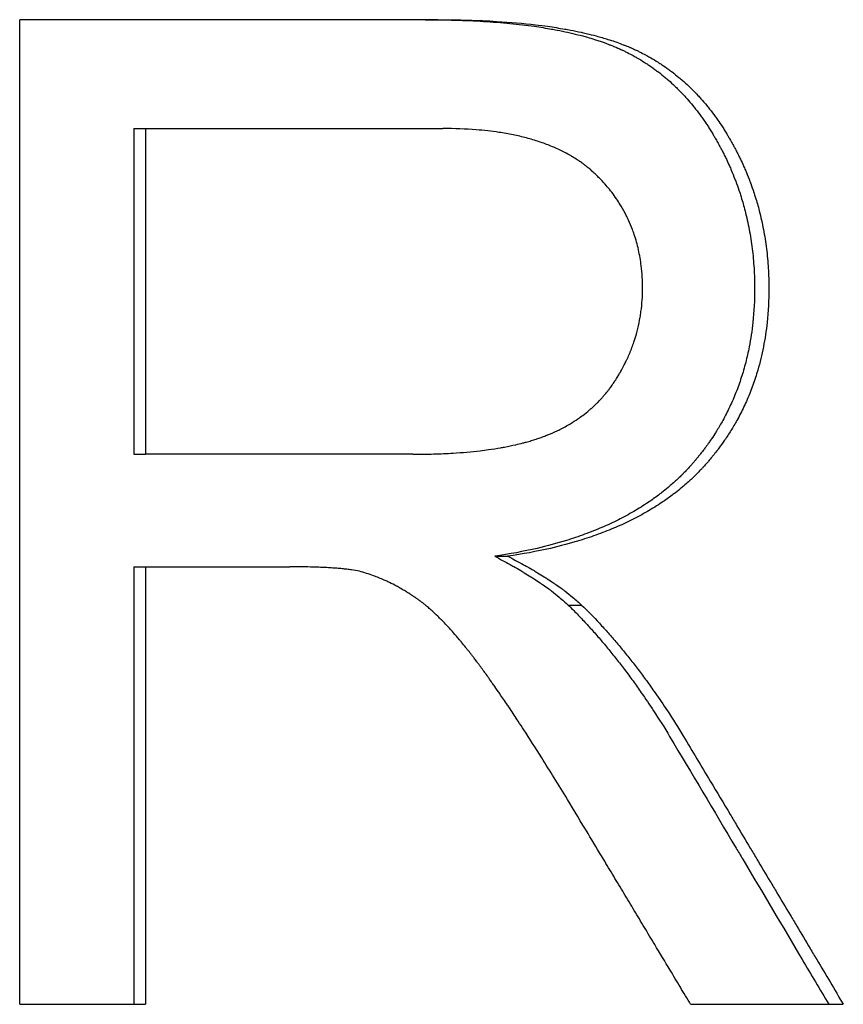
# Model space of a CAD drawing. Extents: x -2.42 to 2.42, y -0.04 to 9.86.
# Tile 12 of 13: x 0.58 to 0.78, y 7.5 to 7.74. Entities that reach past the tile are written whole.
import ezdxf

# ---------------------------------------------------------------- set-up
doc = ezdxf.new("R2010")
doc.units = 0
doc.header["$MEASUREMENT"] = 0
doc.layers.get('0').update_dxf_attribs({"linetype": 'CONTINUOUS'})

msp = doc.modelspace()

# ---------------------------------------------------------------- linework, layer by layer
for p, q in [((0.68047, 7.74491), (0.57851, 7.74491)), ((0.57851, 7.50491), (0.57851, 7.74491)), ((0.60636, 7.71838), (0.60636, 7.63899)), ((0.60636, 7.71838), (0.60915, 7.71838)), ((0.60915, 7.71838), (0.60915, 7.63899)), ((0.60915, 7.71838), (0.68168, 7.71838)), ((0.60636, 7.63899), (0.60915, 7.63899)), ((0.67438, 7.63899), (0.60915, 7.63899)), ((0.6943, 7.61412), (0.69748, 7.61412)), ((0.60636, 7.61155), (0.60915, 7.61155)), ((0.60915, 7.61155), (0.60915, 7.50491)), ((0.60915, 7.61155), (0.64438, 7.61155)), ((0.71222, 7.60223), (0.71549, 7.60223)), ((0.57851, 7.50491), (0.60915, 7.50491)), ((0.74206, 7.50491), (0.77928, 7.50491))]:
    msp.add_line(p, q)
for points, knots in [([(0.67736, 7.74491), (0.67988, 7.74491), (0.68233, 7.74487), (0.6847, 7.74481), (0.68707, 7.74474), (0.68937, 7.74464), (0.69158, 7.7445), (0.69269, 7.74444), (0.69378, 7.74436), (0.69485, 7.74427), (0.697, 7.74411), (0.69906, 7.7439), (0.70105, 7.74367), (0.70205, 7.74355), (0.70302, 7.74342), (0.70398, 7.74329), (0.70541, 7.74308), (0.70681, 7.74286), (0.70816, 7.74262), (0.70861, 7.74254), (0.70905, 7.74246), (0.70949, 7.74237), (0.71037, 7.7422), (0.71124, 7.74203), (0.71208, 7.74184), (0.7125, 7.74175), (0.71292, 7.74165), (0.71333, 7.74155), (0.71415, 7.74136), (0.71496, 7.74116), (0.71575, 7.74094), (0.71614, 7.74084), (0.71653, 7.74073), (0.71691, 7.74062), (0.71749, 7.74046), (0.71805, 7.74029), (0.71861, 7.74011), (0.71879, 7.74005), (0.71898, 7.74), (0.71916, 7.73994), (0.71952, 7.73982), (0.71988, 7.7397), (0.72024, 7.73958), (0.72042, 7.73951), (0.72059, 7.73945), (0.72077, 7.73939), (0.72103, 7.7393), (0.72129, 7.7392), (0.72155, 7.73911), (0.72181, 7.73901), (0.72206, 7.73891), (0.72232, 7.73881), (0.7224, 7.73878), (0.72248, 7.73875), (0.72257, 7.73872), (0.72274, 7.73865), (0.7229, 7.73858), (0.72307, 7.73852), (0.72315, 7.73848), (0.72323, 7.73845), (0.72331, 7.73841), (0.72348, 7.73835), (0.72364, 7.73828), (0.7238, 7.73821), (0.72388, 7.73817), (0.72397, 7.73814), (0.72405, 7.7381), (0.72421, 7.73803), (0.72437, 7.73796), (0.72453, 7.73789), (0.72461, 7.73786), (0.72469, 7.73782), (0.72477, 7.73778), (0.72493, 7.73771), (0.72509, 7.73764), (0.72525, 7.73756), (0.72533, 7.73753), (0.72541, 7.73749), (0.72549, 7.73745), (0.72573, 7.73734), (0.72597, 7.73723), (0.7262, 7.73711), (0.72636, 7.73703), (0.72652, 7.73695), (0.72667, 7.73688), (0.72714, 7.73664), (0.72761, 7.7364), (0.72807, 7.73614), (0.72837, 7.73598), (0.72868, 7.73581), (0.72898, 7.73563), (0.72959, 7.73528), (0.73018, 7.73492), (0.73077, 7.73455), (0.73106, 7.73436), (0.73136, 7.73417), (0.73165, 7.73398), (0.73223, 7.73359), (0.7328, 7.73319), (0.73336, 7.73278), (0.73364, 7.73258), (0.73392, 7.73237), (0.7342, 7.73216), (0.73475, 7.73173), (0.7353, 7.73129), (0.73584, 7.73084), (0.73611, 7.73062), (0.73637, 7.73039), (0.73664, 7.73016), (0.73717, 7.72969), (0.73769, 7.72922), (0.7382, 7.72873), (0.73846, 7.72848), (0.73871, 7.72823), (0.73896, 7.72798), (0.73947, 7.72748), (0.73996, 7.72697), (0.74045, 7.72644), (0.7407, 7.72617), (0.74094, 7.72591), (0.74118, 7.72564), (0.74166, 7.7251), (0.74213, 7.72454), (0.74259, 7.72398), (0.74282, 7.72369), (0.74305, 7.72341), (0.74328, 7.72312), (0.74373, 7.72254), (0.74418, 7.72195), (0.74462, 7.72134), (0.74484, 7.72104), (0.74506, 7.72073), (0.74527, 7.72042), (0.74559, 7.71996), (0.74591, 7.71949), (0.74622, 7.71901), (0.74633, 7.71885), (0.74643, 7.71869), (0.74653, 7.71853), (0.74674, 7.71821), (0.74695, 7.71788), (0.74715, 7.71756), (0.74725, 7.71739), (0.74735, 7.71723), (0.74745, 7.71706), (0.7476, 7.71681), (0.74775, 7.71656), (0.7479, 7.71631), (0.74795, 7.71623), (0.748, 7.71614), (0.74805, 7.71606), (0.74814, 7.71589), (0.74824, 7.71572), (0.74834, 7.71555), (0.74839, 7.71546), (0.74844, 7.71538), (0.74848, 7.71529), (0.74858, 7.71512), (0.74868, 7.71495), (0.74877, 7.71478), (0.74882, 7.71469), (0.74886, 7.71461), (0.74891, 7.71452), (0.74901, 7.71435), (0.7491, 7.71418), (0.74919, 7.71401), (0.74924, 7.71392), (0.74928, 7.71383), (0.74933, 7.71375), (0.74947, 7.71349), (0.7496, 7.71323), (0.74974, 7.71297), (0.74983, 7.7128), (0.74992, 7.71262), (0.75, 7.71245), (0.75018, 7.7121), (0.75035, 7.71175), (0.75052, 7.7114), (0.75061, 7.71123), (0.75069, 7.71105), (0.75077, 7.71088), (0.75103, 7.71035), (0.75127, 7.70982), (0.75151, 7.70929), (0.75166, 7.70894), (0.75182, 7.70858), (0.75197, 7.70822), (0.75227, 7.70751), (0.75256, 7.70679), (0.75284, 7.70607), (0.75298, 7.70571), (0.75312, 7.70535), (0.75325, 7.70499), (0.75352, 7.70426), (0.75377, 7.70353), (0.75402, 7.70279), (0.75414, 7.70243), (0.75425, 7.70206), (0.75437, 7.70169), (0.75472, 7.70058), (0.75503, 7.69946), (0.75532, 7.69833), (0.75552, 7.69758), (0.7557, 7.69682), (0.75587, 7.69606), (0.75621, 7.69454), (0.7565, 7.693), (0.75674, 7.69144), (0.75686, 7.69066), (0.75697, 7.68988), (0.75707, 7.68909), (0.75726, 7.68751), (0.75741, 7.68592), (0.75751, 7.68431), (0.7576, 7.6827), (0.75765, 7.68107), (0.75765, 7.67942)], [0, 0, 0, 0, 0.125, 0.125, 0.125, 0.25, 0.25, 0.25, 0.3125, 0.3125, 0.3125, 0.4375, 0.4375, 0.4375, 0.5, 0.5, 0.5, 0.59375, 0.59375, 0.59375, 0.625, 0.625, 0.625, 0.6875, 0.6875, 0.6875, 0.71875, 0.71875, 0.71875, 0.78125, 0.78125, 0.78125, 0.8125, 0.8125, 0.8125, 0.859375, 0.859375, 0.859375, 0.875, 0.875, 0.875, 0.90625, 0.90625, 0.90625, 0.921875, 0.921875, 0.921875, 0.945312, 0.945312, 0.945312, 0.96875, 0.96875, 0.96875, 0.976562, 0.976562, 0.976562, 0.992188, 0.992188, 0.992188, 1, 1, 1, 1.015625, 1.015625, 1.015625, 1.023438, 1.023438, 1.023438, 1.039062, 1.039062, 1.039062, 1.046875, 1.046875, 1.046875, 1.0625, 1.0625, 1.0625, 1.070312, 1.070312, 1.070312, 1.09375, 1.09375, 1.09375, 1.109375, 1.109375, 1.109375, 1.15625, 1.15625, 1.15625, 1.1875, 1.1875, 1.1875, 1.25, 1.25, 1.25, 1.28125, 1.28125, 1.28125, 1.34375, 1.34375, 1.34375, 1.375, 1.375, 1.375, 1.4375, 1.4375, 1.4375, 1.46875, 1.46875, 1.46875, 1.53125, 1.53125, 1.53125, 1.5625, 1.5625, 1.5625, 1.625, 1.625, 1.625, 1.65625, 1.65625, 1.65625, 1.71875, 1.71875, 1.71875, 1.75, 1.75, 1.75, 1.8125, 1.8125, 1.8125, 1.84375, 1.84375, 1.84375, 1.890625, 1.890625, 1.890625, 1.90625, 1.90625, 1.90625, 1.9375, 1.9375, 1.9375, 1.953125, 1.953125, 1.953125, 1.976562, 1.976562, 1.976562, 1.984375, 1.984375, 1.984375, 2, 2, 2, 2.007812, 2.007812, 2.007812, 2.023438, 2.023438, 2.023438, 2.03125, 2.03125, 2.03125, 2.046875, 2.046875, 2.046875, 2.054688, 2.054688, 2.054688, 2.078125, 2.078125, 2.078125, 2.09375, 2.09375, 2.09375, 2.125, 2.125, 2.125, 2.140625, 2.140625, 2.140625, 2.1875, 2.1875, 2.1875, 2.21875, 2.21875, 2.21875, 2.28125, 2.28125, 2.28125, 2.3125, 2.3125, 2.3125, 2.375, 2.375, 2.375, 2.40625, 2.40625, 2.40625, 2.5, 2.5, 2.5, 2.5625, 2.5625, 2.5625, 2.6875, 2.6875, 2.6875, 2.75, 2.75, 2.75, 2.875, 2.875, 2.875, 3, 3, 3, 3]), ([(0.68047, 7.74491), (0.683, 7.74491), (0.68546, 7.74487), (0.68784, 7.74481), (0.69022, 7.74474), (0.69253, 7.74464), (0.69476, 7.7445), (0.6981, 7.7443), (0.70127, 7.74402), (0.70427, 7.74367), (0.70527, 7.74355), (0.70625, 7.74342), (0.70721, 7.74329), (0.70865, 7.74308), (0.71005, 7.74286), (0.7114, 7.74262), (0.71186, 7.74254), (0.7123, 7.74246), (0.71275, 7.74237), (0.71363, 7.7422), (0.7145, 7.74203), (0.71534, 7.74184), (0.71577, 7.74175), (0.71619, 7.74165), (0.7166, 7.74155), (0.71743, 7.74136), (0.71824, 7.74116), (0.71903, 7.74094), (0.72002, 7.74068), (0.72097, 7.7404), (0.7219, 7.74011), (0.72246, 7.73994), (0.72301, 7.73976), (0.72354, 7.73958), (0.72372, 7.73951), (0.7239, 7.73945), (0.72408, 7.73939), (0.7246, 7.7392), (0.72512, 7.73901), (0.72563, 7.73881), (0.72571, 7.73878), (0.7258, 7.73875), (0.72588, 7.73872), (0.7263, 7.73855), (0.72671, 7.73838), (0.72712, 7.73821), (0.7272, 7.73817), (0.72729, 7.73814), (0.72737, 7.7381), (0.72761, 7.738), (0.72786, 7.73789), (0.7281, 7.73778), (0.72826, 7.73771), (0.72842, 7.73764), (0.72858, 7.73756), (0.72866, 7.73753), (0.72874, 7.73749), (0.72882, 7.73745), (0.72906, 7.73734), (0.7293, 7.73723), (0.72953, 7.73711), (0.72969, 7.73703), (0.72985, 7.73695), (0.73001, 7.73688), (0.73048, 7.73664), (0.73095, 7.7364), (0.73141, 7.73614), (0.73172, 7.73598), (0.73202, 7.73581), (0.73233, 7.73563), (0.73293, 7.73528), (0.73353, 7.73492), (0.73412, 7.73455), (0.73442, 7.73436), (0.73471, 7.73417), (0.735, 7.73398), (0.73558, 7.73359), (0.73616, 7.73319), (0.73672, 7.73278), (0.73701, 7.73258), (0.73729, 7.73237), (0.73757, 7.73216), (0.73812, 7.73173), (0.73867, 7.73129), (0.73921, 7.73084), (0.73948, 7.73062), (0.73975, 7.73039), (0.74002, 7.73016), (0.74055, 7.72969), (0.74107, 7.72922), (0.74159, 7.72873), (0.74184, 7.72848), (0.7421, 7.72823), (0.74235, 7.72798), (0.74286, 7.72748), (0.74336, 7.72697), (0.74385, 7.72644), (0.74409, 7.72617), (0.74434, 7.72591), (0.74458, 7.72564), (0.74506, 7.7251), (0.74553, 7.72454), (0.746, 7.72398), (0.74623, 7.72369), (0.74646, 7.72341), (0.74669, 7.72312), (0.74715, 7.72254), (0.74759, 7.72195), (0.74803, 7.72134), (0.74825, 7.72104), (0.74847, 7.72073), (0.74869, 7.72042), (0.74901, 7.71996), (0.74933, 7.71949), (0.74965, 7.71901), (0.74975, 7.71885), (0.74986, 7.71869), (0.74996, 7.71853), (0.75017, 7.71821), (0.75037, 7.71788), (0.75058, 7.71756), (0.75068, 7.71739), (0.75078, 7.71723), (0.75088, 7.71706), (0.75103, 7.71681), (0.75118, 7.71656), (0.75133, 7.71631), (0.75138, 7.71623), (0.75143, 7.71614), (0.75148, 7.71606), (0.75158, 7.71589), (0.75167, 7.71572), (0.75177, 7.71555), (0.75182, 7.71546), (0.75187, 7.71538), (0.75192, 7.71529), (0.75201, 7.71512), (0.75211, 7.71495), (0.7522, 7.71478), (0.75225, 7.71469), (0.7523, 7.71461), (0.75235, 7.71452), (0.75244, 7.71435), (0.75254, 7.71418), (0.75263, 7.71401), (0.75267, 7.71392), (0.75272, 7.71383), (0.75277, 7.71375), (0.75291, 7.71349), (0.75304, 7.71323), (0.75318, 7.71297), (0.75327, 7.7128), (0.75336, 7.71262), (0.75344, 7.71245), (0.75362, 7.7121), (0.75379, 7.71175), (0.75397, 7.7114), (0.75405, 7.71123), (0.75414, 7.71105), (0.75422, 7.71088), (0.75447, 7.71035), (0.75471, 7.70982), (0.75495, 7.70929), (0.75511, 7.70894), (0.75527, 7.70858), (0.75542, 7.70822), (0.75572, 7.70751), (0.75602, 7.70679), (0.7563, 7.70607), (0.75644, 7.70571), (0.75657, 7.70535), (0.75671, 7.70499), (0.75697, 7.70426), (0.75723, 7.70353), (0.75747, 7.70279), (0.7576, 7.70243), (0.75771, 7.70206), (0.75783, 7.70169), (0.75818, 7.70058), (0.7585, 7.69946), (0.75879, 7.69833), (0.75898, 7.69758), (0.75917, 7.69682), (0.75934, 7.69606), (0.75968, 7.69454), (0.75997, 7.693), (0.76021, 7.69144), (0.76034, 7.69066), (0.76045, 7.68988), (0.76054, 7.68909), (0.76074, 7.68751), (0.76088, 7.68592), (0.76098, 7.68431), (0.76108, 7.6827), (0.76113, 7.68107), (0.76113, 7.67942)], [0, 0, 0, 0, 0.125, 0.125, 0.125, 0.25, 0.25, 0.25, 0.4375, 0.4375, 0.4375, 0.5, 0.5, 0.5, 0.59375, 0.59375, 0.59375, 0.625, 0.625, 0.625, 0.6875, 0.6875, 0.6875, 0.71875, 0.71875, 0.71875, 0.78125, 0.78125, 0.78125, 0.859375, 0.859375, 0.859375, 0.90625, 0.90625, 0.90625, 0.921875, 0.921875, 0.921875, 0.96875, 0.96875, 0.96875, 0.976562, 0.976562, 0.976562, 1.015625, 1.015625, 1.015625, 1.023438, 1.023438, 1.023438, 1.046875, 1.046875, 1.046875, 1.0625, 1.0625, 1.0625, 1.070312, 1.070312, 1.070312, 1.09375, 1.09375, 1.09375, 1.109375, 1.109375, 1.109375, 1.15625, 1.15625, 1.15625, 1.1875, 1.1875, 1.1875, 1.25, 1.25, 1.25, 1.28125, 1.28125, 1.28125, 1.34375, 1.34375, 1.34375, 1.375, 1.375, 1.375, 1.4375, 1.4375, 1.4375, 1.46875, 1.46875, 1.46875, 1.53125, 1.53125, 1.53125, 1.5625, 1.5625, 1.5625, 1.625, 1.625, 1.625, 1.65625, 1.65625, 1.65625, 1.71875, 1.71875, 1.71875, 1.75, 1.75, 1.75, 1.8125, 1.8125, 1.8125, 1.84375, 1.84375, 1.84375, 1.890625, 1.890625, 1.890625, 1.90625, 1.90625, 1.90625, 1.9375, 1.9375, 1.9375, 1.953125, 1.953125, 1.953125, 1.976562, 1.976562, 1.976562, 1.984375, 1.984375, 1.984375, 2, 2, 2, 2.007812, 2.007812, 2.007812, 2.023438, 2.023438, 2.023438, 2.03125, 2.03125, 2.03125, 2.046875, 2.046875, 2.046875, 2.054688, 2.054688, 2.054688, 2.078125, 2.078125, 2.078125, 2.09375, 2.09375, 2.09375, 2.125, 2.125, 2.125, 2.140625, 2.140625, 2.140625, 2.1875, 2.1875, 2.1875, 2.21875, 2.21875, 2.21875, 2.28125, 2.28125, 2.28125, 2.3125, 2.3125, 2.3125, 2.375, 2.375, 2.375, 2.40625, 2.40625, 2.40625, 2.5, 2.5, 2.5, 2.5625, 2.5625, 2.5625, 2.6875, 2.6875, 2.6875, 2.75, 2.75, 2.75, 2.875, 2.875, 2.875, 3, 3, 3, 3]), ([(0.73034, 7.67942), (0.73034, 7.68131), (0.73023, 7.68315), (0.73002, 7.68492), (0.72986, 7.68626), (0.72963, 7.68756), (0.72935, 7.68883), (0.72907, 7.6901), (0.72872, 7.69134), (0.72832, 7.69255), (0.72818, 7.69295), (0.72804, 7.69335), (0.72789, 7.69375), (0.7276, 7.69454), (0.72727, 7.69532), (0.72692, 7.69608), (0.72675, 7.69646), (0.72657, 7.69684), (0.72638, 7.69721), (0.726, 7.69796), (0.7256, 7.6987), (0.72516, 7.69942), (0.72495, 7.69978), (0.72473, 7.70014), (0.7245, 7.70049), (0.72415, 7.70102), (0.72379, 7.70155), (0.72342, 7.70206), (0.72305, 7.70258), (0.72266, 7.70308), (0.72225, 7.70358), (0.72191, 7.704), (0.72157, 7.70441), (0.72121, 7.70481), (0.72114, 7.7049), (0.72106, 7.70498), (0.72099, 7.70506), (0.72066, 7.70542), (0.72033, 7.70578), (0.71999, 7.70613), (0.71987, 7.70625), (0.71976, 7.70637), (0.71964, 7.70648), (0.71941, 7.70672), (0.71917, 7.70695), (0.71893, 7.70718), (0.71881, 7.70729), (0.71869, 7.70741), (0.71857, 7.70752), (0.71844, 7.70764), (0.71832, 7.70775), (0.7182, 7.70786), (0.71807, 7.70797), (0.71795, 7.70808), (0.71782, 7.70819), (0.71769, 7.7083), (0.71756, 7.70841), (0.71744, 7.70852), (0.71739, 7.70856), (0.71735, 7.70859), (0.71731, 7.70863), (0.71718, 7.70874), (0.71705, 7.70884), (0.71691, 7.70895), (0.71683, 7.70902), (0.71674, 7.70909), (0.71665, 7.70916), (0.71647, 7.7093), (0.71629, 7.70944), (0.71611, 7.70958), (0.71602, 7.70964), (0.71593, 7.70971), (0.71584, 7.70978), (0.71556, 7.70998), (0.71528, 7.71018), (0.715, 7.71038), (0.71481, 7.71051), (0.71462, 7.71064), (0.71442, 7.71076), (0.71403, 7.71102), (0.71364, 7.71126), (0.71324, 7.71151), (0.71304, 7.71163), (0.71283, 7.71175), (0.71263, 7.71186), (0.71201, 7.71222), (0.71138, 7.71255), (0.71072, 7.71288), (0.71029, 7.71309), (0.70985, 7.7133), (0.7094, 7.71351), (0.7085, 7.71391), (0.70756, 7.71429), (0.7066, 7.71465), (0.70612, 7.71483), (0.70563, 7.715), (0.70513, 7.71516), (0.70414, 7.71549), (0.70311, 7.7158), (0.70205, 7.71608), (0.70152, 7.71622), (0.70098, 7.71635), (0.70044, 7.71648), (0.69935, 7.71673), (0.69822, 7.71696), (0.69707, 7.71716), (0.69649, 7.71727), (0.69591, 7.71736), (0.69531, 7.71745), (0.69353, 7.71772), (0.69168, 7.71793), (0.68976, 7.71808), (0.6872, 7.71828), (0.6845, 7.71838), (0.68168, 7.71838)], [0, 0, 0, 0, 0.166667, 0.166667, 0.166667, 0.291667, 0.291667, 0.291667, 0.416667, 0.416667, 0.416667, 0.458333, 0.458333, 0.458333, 0.541667, 0.541667, 0.541667, 0.583333, 0.583333, 0.583333, 0.666667, 0.666667, 0.666667, 0.708333, 0.708333, 0.708333, 0.770833, 0.770833, 0.770833, 0.833333, 0.833333, 0.833333, 0.885417, 0.885417, 0.885417, 0.895833, 0.895833, 0.895833, 0.942708, 0.942708, 0.942708, 0.958333, 0.958333, 0.958333, 0.989583, 0.989583, 0.989583, 1.005208, 1.005208, 1.005208, 1.020833, 1.020833, 1.020833, 1.036458, 1.036458, 1.036458, 1.052083, 1.052083, 1.052083, 1.057292, 1.057292, 1.057292, 1.072917, 1.072917, 1.072917, 1.083333, 1.083333, 1.083333, 1.104167, 1.104167, 1.104167, 1.114583, 1.114583, 1.114583, 1.145833, 1.145833, 1.145833, 1.166667, 1.166667, 1.166667, 1.208333, 1.208333, 1.208333, 1.229167, 1.229167, 1.229167, 1.291667, 1.291667, 1.291667, 1.333333, 1.333333, 1.333333, 1.416667, 1.416667, 1.416667, 1.458333, 1.458333, 1.458333, 1.541667, 1.541667, 1.541667, 1.583333, 1.583333, 1.583333, 1.666667, 1.666667, 1.666667, 1.708333, 1.708333, 1.708333, 1.833333, 1.833333, 1.833333, 2, 2, 2, 2]), ([(0.67438, 7.63899), (0.6761, 7.63899), (0.67778, 7.63902), (0.67941, 7.63906), (0.68104, 7.63911), (0.68263, 7.63918), (0.68416, 7.63927), (0.68646, 7.63941), (0.68866, 7.63961), (0.69075, 7.63985), (0.69144, 7.63993), (0.69213, 7.64002), (0.6928, 7.64011), (0.69381, 7.64025), (0.69479, 7.64041), (0.69575, 7.64057), (0.69606, 7.64063), (0.69638, 7.64069), (0.69669, 7.64074), (0.69763, 7.64092), (0.69854, 7.64111), (0.69942, 7.64131), (0.70001, 7.64144), (0.70059, 7.64158), (0.70116, 7.64173), (0.70144, 7.6418), (0.70172, 7.64188), (0.702, 7.64195), (0.70241, 7.64207), (0.70282, 7.64218), (0.70322, 7.6423), (0.70363, 7.64242), (0.70402, 7.64255), (0.70441, 7.64267), (0.70454, 7.64272), (0.70467, 7.64276), (0.7048, 7.6428), (0.70518, 7.64293), (0.70556, 7.64306), (0.70593, 7.6432), (0.70612, 7.64327), (0.7063, 7.64334), (0.70648, 7.64341), (0.70667, 7.64348), (0.70685, 7.64355), (0.70703, 7.64362), (0.70709, 7.64364), (0.70715, 7.64366), (0.70721, 7.64369), (0.70751, 7.64381), (0.7078, 7.64393), (0.70809, 7.64406), (0.70833, 7.64416), (0.70856, 7.64426), (0.70879, 7.64436), (0.70891, 7.64442), (0.70902, 7.64447), (0.70914, 7.64452), (0.70948, 7.64468), (0.70982, 7.64484), (0.71016, 7.64501), (0.71038, 7.64512), (0.7106, 7.64523), (0.71082, 7.64535), (0.71126, 7.64558), (0.71169, 7.64582), (0.71212, 7.64606), (0.71233, 7.64618), (0.71254, 7.64631), (0.71275, 7.64643), (0.71338, 7.64681), (0.71399, 7.6472), (0.71458, 7.64761), (0.71498, 7.64788), (0.71537, 7.64816), (0.71575, 7.64845), (0.71632, 7.64888), (0.71688, 7.64932), (0.71742, 7.64979), (0.7176, 7.64994), (0.71778, 7.6501), (0.71795, 7.65025), (0.71831, 7.65057), (0.71865, 7.65089), (0.71899, 7.65122), (0.71916, 7.65139), (0.71933, 7.65155), (0.71949, 7.65172), (0.71982, 7.65206), (0.72015, 7.6524), (0.72046, 7.65275), (0.72062, 7.65293), (0.72078, 7.65311), (0.72093, 7.65329), (0.72124, 7.65364), (0.72155, 7.65401), (0.72184, 7.65438), (0.72199, 7.65457), (0.72213, 7.65476), (0.72228, 7.65495), (0.72249, 7.65523), (0.72271, 7.65552), (0.72291, 7.65581), (0.72298, 7.65591), (0.72305, 7.65601), (0.72312, 7.65611), (0.72322, 7.65625), (0.72332, 7.6564), (0.72342, 7.65655), (0.72346, 7.6566), (0.72349, 7.65665), (0.72352, 7.6567), (0.72359, 7.6568), (0.72366, 7.6569), (0.72372, 7.657), (0.72376, 7.65705), (0.72379, 7.65711), (0.72382, 7.65716), (0.72389, 7.65726), (0.72395, 7.65736), (0.72401, 7.65746), (0.72411, 7.65762), (0.72421, 7.65777), (0.7243, 7.65793), (0.72433, 7.65798), (0.72436, 7.65803), (0.7244, 7.65808), (0.72449, 7.65824), (0.72458, 7.65839), (0.72467, 7.65855), (0.72473, 7.65866), (0.72479, 7.65876), (0.72485, 7.65886), (0.72488, 7.65892), (0.72491, 7.65897), (0.72494, 7.65902), (0.72503, 7.65918), (0.72512, 7.65934), (0.72521, 7.65949), (0.72527, 7.6596), (0.72532, 7.6597), (0.72538, 7.65981), (0.72549, 7.66002), (0.72561, 7.66023), (0.72572, 7.66044), (0.72577, 7.66055), (0.72583, 7.66066), (0.72588, 7.66076), (0.72604, 7.66108), (0.7262, 7.6614), (0.72635, 7.66172), (0.72646, 7.66193), (0.72656, 7.66215), (0.72666, 7.66236), (0.72685, 7.66279), (0.72704, 7.66322), (0.72722, 7.66366), (0.72731, 7.66387), (0.7274, 7.66409), (0.72749, 7.66431), (0.72766, 7.66475), (0.72782, 7.66518), (0.72798, 7.66562), (0.72806, 7.66584), (0.72814, 7.66606), (0.72821, 7.66628), (0.72844, 7.66695), (0.72864, 7.66761), (0.72883, 7.66829), (0.72896, 7.66873), (0.72907, 7.66918), (0.72918, 7.66963), (0.7294, 7.67054), (0.72959, 7.67145), (0.72975, 7.67237), (0.72983, 7.67283), (0.7299, 7.67329), (0.72996, 7.67376), (0.73009, 7.67468), (0.73018, 7.67562), (0.73025, 7.67656), (0.73031, 7.67751), (0.73034, 7.67846), (0.73034, 7.67942)], [0, 0, 0, 0, 0.125, 0.125, 0.125, 0.25, 0.25, 0.25, 0.4375, 0.4375, 0.4375, 0.5, 0.5, 0.5, 0.59375, 0.59375, 0.59375, 0.625, 0.625, 0.625, 0.71875, 0.71875, 0.71875, 0.78125, 0.78125, 0.78125, 0.8125, 0.8125, 0.8125, 0.859375, 0.859375, 0.859375, 0.90625, 0.90625, 0.90625, 0.921875, 0.921875, 0.921875, 0.96875, 0.96875, 0.96875, 0.992188, 0.992188, 0.992188, 1.015625, 1.015625, 1.015625, 1.023438, 1.023438, 1.023438, 1.0625, 1.0625, 1.0625, 1.09375, 1.09375, 1.09375, 1.109375, 1.109375, 1.109375, 1.15625, 1.15625, 1.15625, 1.1875, 1.1875, 1.1875, 1.25, 1.25, 1.25, 1.28125, 1.28125, 1.28125, 1.375, 1.375, 1.375, 1.4375, 1.4375, 1.4375, 1.53125, 1.53125, 1.53125, 1.5625, 1.5625, 1.5625, 1.625, 1.625, 1.625, 1.65625, 1.65625, 1.65625, 1.71875, 1.71875, 1.71875, 1.75, 1.75, 1.75, 1.8125, 1.8125, 1.8125, 1.84375, 1.84375, 1.84375, 1.890625, 1.890625, 1.890625, 1.90625, 1.90625, 1.90625, 1.929688, 1.929688, 1.929688, 1.9375, 1.9375, 1.9375, 1.953125, 1.953125, 1.953125, 1.960938, 1.960938, 1.960938, 1.976562, 1.976562, 1.976562, 2, 2, 2, 2.007812, 2.007812, 2.007812, 2.03125, 2.03125, 2.03125, 2.046875, 2.046875, 2.046875, 2.054688, 2.054688, 2.054688, 2.078125, 2.078125, 2.078125, 2.09375, 2.09375, 2.09375, 2.125, 2.125, 2.125, 2.140625, 2.140625, 2.140625, 2.1875, 2.1875, 2.1875, 2.21875, 2.21875, 2.21875, 2.28125, 2.28125, 2.28125, 2.3125, 2.3125, 2.3125, 2.375, 2.375, 2.375, 2.40625, 2.40625, 2.40625, 2.5, 2.5, 2.5, 2.5625, 2.5625, 2.5625, 2.6875, 2.6875, 2.6875, 2.75, 2.75, 2.75, 2.875, 2.875, 2.875, 3, 3, 3, 3]), ([(0.75765, 7.67942), (0.75765, 7.67658), (0.75751, 7.67381), (0.75722, 7.67111), (0.75701, 7.66909), (0.75671, 7.66711), (0.75634, 7.66517), (0.75621, 7.66453), (0.75608, 7.66389), (0.75593, 7.66325), (0.75565, 7.66198), (0.75533, 7.66073), (0.75497, 7.65949), (0.75479, 7.65888), (0.7546, 7.65826), (0.7544, 7.65766), (0.75401, 7.65644), (0.75358, 7.65524), (0.75312, 7.65407), (0.75288, 7.65348), (0.75264, 7.65289), (0.75239, 7.65231), (0.75189, 7.65115), (0.75135, 7.65001), (0.75078, 7.64889), (0.75049, 7.64833), (0.7502, 7.64778), (0.74989, 7.64722), (0.74944, 7.6464), (0.74896, 7.64558), (0.74846, 7.64478), (0.7483, 7.64451), (0.74813, 7.64424), (0.74796, 7.64397), (0.74762, 7.64344), (0.74727, 7.64291), (0.74691, 7.64239), (0.74673, 7.64213), (0.74655, 7.64187), (0.74637, 7.64161), (0.74609, 7.64122), (0.74581, 7.64084), (0.74552, 7.64045), (0.74543, 7.64032), (0.74533, 7.6402), (0.74524, 7.64007), (0.74504, 7.63981), (0.74485, 7.63956), (0.74465, 7.63931), (0.74455, 7.63918), (0.74445, 7.63906), (0.74435, 7.63893), (0.74421, 7.63874), (0.74405, 7.63856), (0.7439, 7.63837), (0.74375, 7.63818), (0.7436, 7.638), (0.74344, 7.63781), (0.74339, 7.63775), (0.74334, 7.63769), (0.74329, 7.63763), (0.74318, 7.6375), (0.74308, 7.63738), (0.74297, 7.63726), (0.74292, 7.6372), (0.74287, 7.63713), (0.74282, 7.63707), (0.74271, 7.63695), (0.74261, 7.63683), (0.7425, 7.63671), (0.74245, 7.63665), (0.74239, 7.63658), (0.74234, 7.63652), (0.74223, 7.6364), (0.74212, 7.63628), (0.74202, 7.63616), (0.74196, 7.6361), (0.74191, 7.63604), (0.74185, 7.63598), (0.74174, 7.63586), (0.74164, 7.63574), (0.74153, 7.63562), (0.74147, 7.63556), (0.74141, 7.6355), (0.74136, 7.63544), (0.74125, 7.63532), (0.74114, 7.6352), (0.74103, 7.63508), (0.74097, 7.63503), (0.74091, 7.63497), (0.74086, 7.63491), (0.74075, 7.63479), (0.74063, 7.63467), (0.74052, 7.63456), (0.74046, 7.6345), (0.7404, 7.63444), (0.74035, 7.63438), (0.74018, 7.63421), (0.74, 7.63403), (0.73983, 7.63386), (0.73971, 7.63375), (0.7396, 7.63363), (0.73948, 7.63352), (0.73924, 7.63329), (0.73901, 7.63306), (0.73877, 7.63284), (0.73865, 7.63273), (0.73853, 7.63262), (0.73841, 7.6325), (0.73804, 7.63217), (0.73768, 7.63184), (0.7373, 7.63152), (0.73705, 7.6313), (0.7368, 7.63108), (0.73655, 7.63087), (0.73604, 7.63045), (0.73552, 7.63003), (0.73499, 7.62961), (0.73473, 7.62941), (0.73446, 7.6292), (0.73419, 7.629), (0.73339, 7.6284), (0.73256, 7.62781), (0.73171, 7.62723), (0.73114, 7.62685), (0.73057, 7.62648), (0.72998, 7.62611), (0.72881, 7.62537), (0.7276, 7.62467), (0.72635, 7.62399), (0.72572, 7.62365), (0.72508, 7.62332), (0.72444, 7.623), (0.72315, 7.62235), (0.72182, 7.62173), (0.72045, 7.62115), (0.71977, 7.62085), (0.71907, 7.62057), (0.71837, 7.62029), (0.71696, 7.61973), (0.71552, 7.6192), (0.71403, 7.6187), (0.71329, 7.61845), (0.71253, 7.61821), (0.71177, 7.61797), (0.70948, 7.61727), (0.70711, 7.61663), (0.70464, 7.61605), (0.70135, 7.61529), (0.6979, 7.61464), (0.6943, 7.61412)], [0, 0, 0, 0, 0.166667, 0.166667, 0.166667, 0.291667, 0.291667, 0.291667, 0.333333, 0.333333, 0.333333, 0.416667, 0.416667, 0.416667, 0.458333, 0.458333, 0.458333, 0.541667, 0.541667, 0.541667, 0.583333, 0.583333, 0.583333, 0.666667, 0.666667, 0.666667, 0.708333, 0.708333, 0.708333, 0.770833, 0.770833, 0.770833, 0.791667, 0.791667, 0.791667, 0.833333, 0.833333, 0.833333, 0.854167, 0.854167, 0.854167, 0.885417, 0.885417, 0.885417, 0.895833, 0.895833, 0.895833, 0.916667, 0.916667, 0.916667, 0.927083, 0.927083, 0.927083, 0.942708, 0.942708, 0.942708, 0.958333, 0.958333, 0.958333, 0.963542, 0.963542, 0.963542, 0.973958, 0.973958, 0.973958, 0.979167, 0.979167, 0.979167, 0.989583, 0.989583, 0.989583, 0.994792, 0.994792, 0.994792, 1.005208, 1.005208, 1.005208, 1.010417, 1.010417, 1.010417, 1.020833, 1.020833, 1.020833, 1.026042, 1.026042, 1.026042, 1.036458, 1.036458, 1.036458, 1.041667, 1.041667, 1.041667, 1.052083, 1.052083, 1.052083, 1.057292, 1.057292, 1.057292, 1.072917, 1.072917, 1.072917, 1.083333, 1.083333, 1.083333, 1.104167, 1.104167, 1.104167, 1.114583, 1.114583, 1.114583, 1.145833, 1.145833, 1.145833, 1.166667, 1.166667, 1.166667, 1.208333, 1.208333, 1.208333, 1.229167, 1.229167, 1.229167, 1.291667, 1.291667, 1.291667, 1.333333, 1.333333, 1.333333, 1.416667, 1.416667, 1.416667, 1.458333, 1.458333, 1.458333, 1.541667, 1.541667, 1.541667, 1.583333, 1.583333, 1.583333, 1.666667, 1.666667, 1.666667, 1.708333, 1.708333, 1.708333, 1.833333, 1.833333, 1.833333, 2, 2, 2, 2]), ([(0.76113, 7.67942), (0.76113, 7.67658), (0.76098, 7.67381), (0.7607, 7.67111), (0.76048, 7.66909), (0.76018, 7.66711), (0.75981, 7.66517), (0.75943, 7.66324), (0.75897, 7.66134), (0.75843, 7.65949), (0.75825, 7.65888), (0.75806, 7.65826), (0.75787, 7.65766), (0.75747, 7.65644), (0.75704, 7.65524), (0.75657, 7.65407), (0.75634, 7.65348), (0.75609, 7.65289), (0.75584, 7.65231), (0.75534, 7.65115), (0.7548, 7.65001), (0.75422, 7.64889), (0.75394, 7.64833), (0.75364, 7.64778), (0.75333, 7.64722), (0.75287, 7.6464), (0.7524, 7.64558), (0.7519, 7.64478), (0.7514, 7.64397), (0.75088, 7.64318), (0.75034, 7.64239), (0.74989, 7.64174), (0.74942, 7.64109), (0.74894, 7.64045), (0.74885, 7.64032), (0.74875, 7.6402), (0.74866, 7.64007), (0.74837, 7.63969), (0.74807, 7.63931), (0.74777, 7.63893), (0.74762, 7.63874), (0.74747, 7.63856), (0.74731, 7.63837), (0.74701, 7.638), (0.7467, 7.63763), (0.74638, 7.63726), (0.74633, 7.6372), (0.74628, 7.63713), (0.74622, 7.63707), (0.74596, 7.63677), (0.74569, 7.63646), (0.74542, 7.63616), (0.74537, 7.6361), (0.74531, 7.63604), (0.74526, 7.63598), (0.74509, 7.6358), (0.74493, 7.63562), (0.74476, 7.63544), (0.74465, 7.63532), (0.74454, 7.6352), (0.74442, 7.63508), (0.74437, 7.63503), (0.74431, 7.63497), (0.74426, 7.63491), (0.74414, 7.63479), (0.74403, 7.63467), (0.74392, 7.63456), (0.74386, 7.6345), (0.7438, 7.63444), (0.74374, 7.63438), (0.74357, 7.63421), (0.7434, 7.63403), (0.74322, 7.63386), (0.74311, 7.63375), (0.74299, 7.63363), (0.74287, 7.63352), (0.74264, 7.63329), (0.7424, 7.63306), (0.74216, 7.63284), (0.74204, 7.63273), (0.74192, 7.63262), (0.74179, 7.6325), (0.74143, 7.63217), (0.74106, 7.63184), (0.74068, 7.63152), (0.74043, 7.6313), (0.74018, 7.63108), (0.73993, 7.63087), (0.73941, 7.63045), (0.73889, 7.63003), (0.73836, 7.62961), (0.7381, 7.62941), (0.73783, 7.6292), (0.73756, 7.629), (0.73675, 7.6284), (0.73592, 7.62781), (0.73507, 7.62723), (0.7345, 7.62685), (0.73392, 7.62648), (0.73333, 7.62611), (0.73215, 7.62537), (0.73093, 7.62467), (0.72968, 7.62399), (0.72905, 7.62365), (0.72841, 7.62332), (0.72776, 7.623), (0.72647, 7.62235), (0.72513, 7.62173), (0.72376, 7.62115), (0.72307, 7.62085), (0.72237, 7.62057), (0.72167, 7.62029), (0.72025, 7.61973), (0.7188, 7.6192), (0.71731, 7.6187), (0.71656, 7.61845), (0.7158, 7.61821), (0.71504, 7.61797), (0.71274, 7.61727), (0.71035, 7.61663), (0.70787, 7.61605), (0.70457, 7.61529), (0.70111, 7.61464), (0.69748, 7.61412)], [0, 0, 0, 0, 0.166667, 0.166667, 0.166667, 0.291667, 0.291667, 0.291667, 0.416667, 0.416667, 0.416667, 0.458333, 0.458333, 0.458333, 0.541667, 0.541667, 0.541667, 0.583333, 0.583333, 0.583333, 0.666667, 0.666667, 0.666667, 0.708333, 0.708333, 0.708333, 0.770833, 0.770833, 0.770833, 0.833333, 0.833333, 0.833333, 0.885417, 0.885417, 0.885417, 0.895833, 0.895833, 0.895833, 0.927083, 0.927083, 0.927083, 0.942708, 0.942708, 0.942708, 0.973958, 0.973958, 0.973958, 0.979167, 0.979167, 0.979167, 1.005208, 1.005208, 1.005208, 1.010417, 1.010417, 1.010417, 1.026042, 1.026042, 1.026042, 1.036458, 1.036458, 1.036458, 1.041667, 1.041667, 1.041667, 1.052083, 1.052083, 1.052083, 1.057292, 1.057292, 1.057292, 1.072917, 1.072917, 1.072917, 1.083333, 1.083333, 1.083333, 1.104167, 1.104167, 1.104167, 1.114583, 1.114583, 1.114583, 1.145833, 1.145833, 1.145833, 1.166667, 1.166667, 1.166667, 1.208333, 1.208333, 1.208333, 1.229167, 1.229167, 1.229167, 1.291667, 1.291667, 1.291667, 1.333333, 1.333333, 1.333333, 1.416667, 1.416667, 1.416667, 1.458333, 1.458333, 1.458333, 1.541667, 1.541667, 1.541667, 1.583333, 1.583333, 1.583333, 1.666667, 1.666667, 1.666667, 1.708333, 1.708333, 1.708333, 1.833333, 1.833333, 1.833333, 2, 2, 2, 2]), ([(0.6943, 7.61412), (0.69495, 7.61378), (0.69559, 7.61345), (0.69622, 7.61311), (0.69684, 7.61278), (0.69746, 7.61244), (0.69806, 7.61211), (0.69836, 7.61194), (0.69865, 7.61178), (0.69895, 7.61161), (0.69954, 7.61128), (0.70011, 7.61094), (0.70067, 7.61061), (0.70095, 7.61044), (0.70123, 7.61028), (0.70151, 7.61011), (0.70205, 7.60978), (0.70259, 7.60945), (0.70311, 7.60912), (0.70338, 7.60895), (0.70363, 7.60879), (0.70389, 7.60862), (0.7044, 7.60829), (0.7049, 7.60796), (0.70538, 7.60763), (0.70563, 7.60746), (0.70586, 7.6073), (0.7061, 7.60714), (0.70657, 7.60681), (0.70703, 7.60648), (0.70748, 7.60615), (0.7077, 7.60598), (0.70792, 7.60582), (0.70814, 7.60566), (0.70879, 7.60516), (0.70941, 7.60467), (0.71, 7.60418), (0.7108, 7.60353), (0.71153, 7.60288), (0.71222, 7.60223)], [0, 0, 0, 0, 0.083333, 0.083333, 0.083333, 0.166667, 0.166667, 0.166667, 0.208333, 0.208333, 0.208333, 0.291667, 0.291667, 0.291667, 0.333333, 0.333333, 0.333333, 0.416667, 0.416667, 0.416667, 0.458333, 0.458333, 0.458333, 0.541667, 0.541667, 0.541667, 0.583333, 0.583333, 0.583333, 0.666667, 0.666667, 0.666667, 0.708333, 0.708333, 0.708333, 0.833333, 0.833333, 0.833333, 1, 1, 1, 1]), ([(0.69748, 7.61412), (0.69879, 7.61345), (0.70005, 7.61278), (0.70126, 7.61211), (0.70156, 7.61194), (0.70186, 7.61178), (0.70215, 7.61161), (0.70274, 7.61128), (0.70332, 7.61094), (0.70389, 7.61061), (0.70417, 7.61044), (0.70445, 7.61028), (0.70472, 7.61011), (0.70527, 7.60978), (0.70581, 7.60945), (0.70634, 7.60912), (0.7066, 7.60895), (0.70686, 7.60879), (0.70712, 7.60862), (0.70763, 7.60829), (0.70813, 7.60796), (0.70862, 7.60763), (0.70886, 7.60746), (0.7091, 7.6073), (0.70934, 7.60714), (0.70981, 7.60681), (0.71028, 7.60648), (0.71072, 7.60615), (0.71095, 7.60598), (0.71117, 7.60582), (0.71139, 7.60566), (0.71204, 7.60516), (0.71267, 7.60467), (0.71326, 7.60418), (0.71406, 7.60353), (0.7148, 7.60288), (0.71549, 7.60223)], [0, 0, 0, 0, 0.166667, 0.166667, 0.166667, 0.208333, 0.208333, 0.208333, 0.291667, 0.291667, 0.291667, 0.333333, 0.333333, 0.333333, 0.416667, 0.416667, 0.416667, 0.458333, 0.458333, 0.458333, 0.541667, 0.541667, 0.541667, 0.583333, 0.583333, 0.583333, 0.666667, 0.666667, 0.666667, 0.708333, 0.708333, 0.708333, 0.833333, 0.833333, 0.833333, 1, 1, 1, 1]), ([(0.66131, 7.61046), (0.66073, 7.61058), (0.66009, 7.61069), (0.65939, 7.61079), (0.65921, 7.61082), (0.65903, 7.61084), (0.65885, 7.61087), (0.65849, 7.61092), (0.65811, 7.61096), (0.65771, 7.611), (0.65751, 7.61103), (0.65731, 7.61105), (0.65711, 7.61107), (0.6567, 7.61111), (0.65627, 7.61115), (0.65583, 7.61118), (0.65561, 7.6112), (0.65539, 7.61122), (0.65516, 7.61123), (0.6547, 7.61127), (0.65423, 7.6113), (0.65375, 7.61132), (0.6535, 7.61134), (0.65326, 7.61135), (0.65301, 7.61136), (0.65251, 7.61139), (0.65199, 7.61141), (0.65146, 7.61143), (0.6512, 7.61144), (0.65093, 7.61145), (0.65065, 7.61146), (0.64984, 7.61149), (0.64898, 7.61151), (0.6481, 7.61152), (0.64692, 7.61154), (0.64568, 7.61155), (0.64438, 7.61155)], [0, 0, 0, 0, 0.166667, 0.166667, 0.166667, 0.208333, 0.208333, 0.208333, 0.291667, 0.291667, 0.291667, 0.333333, 0.333333, 0.333333, 0.416667, 0.416667, 0.416667, 0.458333, 0.458333, 0.458333, 0.541667, 0.541667, 0.541667, 0.583333, 0.583333, 0.583333, 0.666667, 0.666667, 0.666667, 0.708333, 0.708333, 0.708333, 0.833333, 0.833333, 0.833333, 1, 1, 1, 1]), ([(0.71203, 7.55485), (0.71094, 7.55665), (0.70986, 7.55839), (0.70882, 7.56009), (0.70777, 7.56178), (0.70675, 7.56342), (0.70575, 7.56501), (0.70425, 7.56739), (0.7028, 7.56965), (0.70141, 7.57179), (0.70095, 7.57251), (0.70049, 7.57321), (0.70004, 7.57389), (0.69936, 7.57493), (0.6987, 7.57593), (0.69805, 7.5769), (0.69783, 7.57723), (0.69762, 7.57755), (0.6974, 7.57786), (0.69676, 7.57882), (0.69614, 7.57974), (0.69552, 7.58063), (0.69511, 7.58123), (0.69471, 7.58181), (0.69431, 7.58238), (0.69412, 7.58266), (0.69392, 7.58294), (0.69372, 7.58322), (0.69343, 7.58364), (0.69314, 7.58405), (0.69285, 7.58445), (0.69257, 7.58485), (0.69229, 7.58525), (0.69201, 7.58563), (0.69191, 7.58576), (0.69182, 7.58589), (0.69173, 7.58602), (0.69145, 7.5864), (0.69118, 7.58677), (0.69091, 7.58714), (0.69077, 7.58732), (0.69064, 7.58751), (0.6905, 7.58769), (0.69037, 7.58787), (0.69024, 7.58804), (0.6901, 7.58822), (0.69006, 7.58828), (0.69002, 7.58834), (0.68997, 7.5884), (0.68975, 7.58869), (0.68953, 7.58898), (0.68931, 7.58927), (0.68914, 7.5895), (0.68896, 7.58973), (0.68879, 7.58995), (0.6887, 7.59006), (0.68862, 7.59017), (0.68853, 7.59029), (0.68827, 7.59062), (0.68801, 7.59095), (0.68775, 7.59127), (0.68758, 7.59149), (0.68741, 7.5917), (0.68724, 7.59192), (0.6869, 7.59234), (0.68656, 7.59275), (0.68622, 7.59316), (0.68606, 7.59336), (0.68589, 7.59356), (0.68572, 7.59376), (0.68522, 7.59436), (0.68472, 7.59493), (0.68423, 7.59549), (0.6839, 7.59586), (0.68358, 7.59622), (0.68325, 7.59657), (0.68261, 7.59728), (0.68197, 7.59795), (0.68134, 7.59859), (0.68103, 7.5989), (0.68072, 7.59921), (0.68041, 7.59951), (0.67994, 7.59996), (0.67948, 7.60039), (0.67903, 7.6008), (0.67888, 7.60094), (0.67873, 7.60108), (0.67858, 7.60121), (0.67827, 7.60147), (0.67798, 7.60173), (0.67768, 7.60198), (0.67753, 7.6021), (0.67738, 7.60222), (0.67724, 7.60234), (0.67702, 7.60252), (0.6768, 7.60269), (0.67658, 7.60286), (0.67651, 7.60292), (0.67643, 7.60297), (0.67636, 7.60303), (0.67625, 7.60311), (0.67615, 7.60319), (0.67604, 7.60327), (0.676, 7.6033), (0.67597, 7.60333), (0.67593, 7.60335), (0.67586, 7.60341), (0.67579, 7.60346), (0.67571, 7.60351), (0.67568, 7.60354), (0.67564, 7.60356), (0.67561, 7.60359), (0.67554, 7.60364), (0.67546, 7.60369), (0.67539, 7.60374), (0.67529, 7.60382), (0.67518, 7.60389), (0.67507, 7.60396), (0.67504, 7.60399), (0.675, 7.60401), (0.67497, 7.60404), (0.67486, 7.60411), (0.67476, 7.60418), (0.67465, 7.60425), (0.67458, 7.6043), (0.67451, 7.60435), (0.67444, 7.60439), (0.6744, 7.60442), (0.67437, 7.60444), (0.67433, 7.60447), (0.67423, 7.60454), (0.67412, 7.60461), (0.67401, 7.60467), (0.67394, 7.60472), (0.67387, 7.60477), (0.6738, 7.60481), (0.67366, 7.6049), (0.67352, 7.605), (0.67337, 7.60509), (0.6733, 7.60513), (0.67323, 7.60517), (0.67316, 7.60522), (0.67295, 7.60535), (0.67274, 7.60548), (0.67252, 7.60561), (0.67238, 7.6057), (0.67224, 7.60578), (0.6721, 7.60587), (0.67167, 7.60612), (0.67124, 7.60637), (0.67081, 7.6066), (0.67053, 7.60676), (0.67024, 7.60691), (0.66996, 7.60706), (0.66939, 7.60736), (0.66881, 7.60765), (0.66824, 7.60792), (0.66795, 7.60805), (0.66767, 7.60819), (0.66738, 7.60831), (0.66652, 7.6087), (0.66565, 7.60905), (0.66479, 7.60937), (0.66363, 7.60979), (0.66247, 7.61015), (0.66131, 7.61046)], [0, 0, 0, 0, 0.125, 0.125, 0.125, 0.25, 0.25, 0.25, 0.4375, 0.4375, 0.4375, 0.5, 0.5, 0.5, 0.59375, 0.59375, 0.59375, 0.625, 0.625, 0.625, 0.71875, 0.71875, 0.71875, 0.78125, 0.78125, 0.78125, 0.8125, 0.8125, 0.8125, 0.859375, 0.859375, 0.859375, 0.90625, 0.90625, 0.90625, 0.921875, 0.921875, 0.921875, 0.96875, 0.96875, 0.96875, 0.992188, 0.992188, 0.992188, 1.015625, 1.015625, 1.015625, 1.023438, 1.023438, 1.023438, 1.0625, 1.0625, 1.0625, 1.09375, 1.09375, 1.09375, 1.109375, 1.109375, 1.109375, 1.15625, 1.15625, 1.15625, 1.1875, 1.1875, 1.1875, 1.25, 1.25, 1.25, 1.28125, 1.28125, 1.28125, 1.375, 1.375, 1.375, 1.4375, 1.4375, 1.4375, 1.5625, 1.5625, 1.5625, 1.625, 1.625, 1.625, 1.71875, 1.71875, 1.71875, 1.75, 1.75, 1.75, 1.8125, 1.8125, 1.8125, 1.84375, 1.84375, 1.84375, 1.890625, 1.890625, 1.890625, 1.90625, 1.90625, 1.90625, 1.929688, 1.929688, 1.929688, 1.9375, 1.9375, 1.9375, 1.953125, 1.953125, 1.953125, 1.960938, 1.960938, 1.960938, 1.976562, 1.976562, 1.976562, 2, 2, 2, 2.007812, 2.007812, 2.007812, 2.03125, 2.03125, 2.03125, 2.046875, 2.046875, 2.046875, 2.054688, 2.054688, 2.054688, 2.078125, 2.078125, 2.078125, 2.09375, 2.09375, 2.09375, 2.125, 2.125, 2.125, 2.140625, 2.140625, 2.140625, 2.1875, 2.1875, 2.1875, 2.21875, 2.21875, 2.21875, 2.3125, 2.3125, 2.3125, 2.375, 2.375, 2.375, 2.5, 2.5, 2.5, 2.5625, 2.5625, 2.5625, 2.75, 2.75, 2.75, 3, 3, 3, 3]), ([(0.71222, 7.60223), (0.71295, 7.60151), (0.71367, 7.60079), (0.71439, 7.60005), (0.71511, 7.59931), (0.71583, 7.59855), (0.71654, 7.59778), (0.7169, 7.59739), (0.71726, 7.59701), (0.71761, 7.59661), (0.71832, 7.59583), (0.71903, 7.59503), (0.71973, 7.59421), (0.72008, 7.5938), (0.72043, 7.59339), (0.72078, 7.59298), (0.72148, 7.59215), (0.72218, 7.5913), (0.72287, 7.59044), (0.72322, 7.59001), (0.72357, 7.58958), (0.72391, 7.58914), (0.7246, 7.58827), (0.72529, 7.58738), (0.72597, 7.58648), (0.72631, 7.58602), (0.72666, 7.58557), (0.727, 7.58511), (0.72768, 7.58419), (0.72835, 7.58326), (0.72903, 7.58231), (0.72936, 7.58183), (0.7297, 7.58135), (0.73003, 7.58087), (0.73104, 7.57943), (0.73204, 7.57795), (0.73303, 7.57644), (0.73435, 7.57442), (0.73566, 7.57235), (0.73695, 7.57021)], [0, 0, 0, 0, 0.083333, 0.083333, 0.083333, 0.166667, 0.166667, 0.166667, 0.208333, 0.208333, 0.208333, 0.291667, 0.291667, 0.291667, 0.333333, 0.333333, 0.333333, 0.416667, 0.416667, 0.416667, 0.458333, 0.458333, 0.458333, 0.541667, 0.541667, 0.541667, 0.583333, 0.583333, 0.583333, 0.666667, 0.666667, 0.666667, 0.708333, 0.708333, 0.708333, 0.833333, 0.833333, 0.833333, 1, 1, 1, 1]), ([(0.71549, 7.60223), (0.71695, 7.6008), (0.7184, 7.59932), (0.71983, 7.59778), (0.72019, 7.59739), (0.72055, 7.59701), (0.7209, 7.59661), (0.72162, 7.59583), (0.72233, 7.59503), (0.72303, 7.59421), (0.72339, 7.5938), (0.72374, 7.59339), (0.72409, 7.59298), (0.72479, 7.59215), (0.72549, 7.5913), (0.72619, 7.59044), (0.72654, 7.59001), (0.72689, 7.58958), (0.72723, 7.58914), (0.72793, 7.58827), (0.72862, 7.58738), (0.7293, 7.58648), (0.72965, 7.58602), (0.72999, 7.58557), (0.73033, 7.58511), (0.73101, 7.58419), (0.73169, 7.58326), (0.73237, 7.58231), (0.73271, 7.58183), (0.73305, 7.58135), (0.73338, 7.58087), (0.73439, 7.57943), (0.7354, 7.57795), (0.73639, 7.57644), (0.73772, 7.57442), (0.73903, 7.57235), (0.74033, 7.57021)], [0, 0, 0, 0, 0.166667, 0.166667, 0.166667, 0.208333, 0.208333, 0.208333, 0.291667, 0.291667, 0.291667, 0.333333, 0.333333, 0.333333, 0.416667, 0.416667, 0.416667, 0.458333, 0.458333, 0.458333, 0.541667, 0.541667, 0.541667, 0.583333, 0.583333, 0.583333, 0.666667, 0.666667, 0.666667, 0.708333, 0.708333, 0.708333, 0.833333, 0.833333, 0.833333, 1, 1, 1, 1]), ([(0.73695, 7.57021), (0.74236, 7.56114), (0.74775, 7.55207), (0.75314, 7.543), (0.75368, 7.5421), (0.75422, 7.54119), (0.75476, 7.54028), (0.7596, 7.53212), (0.76444, 7.52396), (0.76928, 7.51579), (0.77143, 7.51216), (0.77357, 7.50854), (0.77572, 7.50491)], [0, 0, 0, 0, 0.081903, 0.081903, 0.081903, 0.0900933, 0.0900933, 0.0900933, 0.163806, 0.163806, 0.163806, 0.1965672, 0.1965672, 0.1965672, 0.1965672]), ([(0.74033, 7.57021), (0.74142, 7.5684), (0.7425, 7.56659), (0.74359, 7.56477), (0.74467, 7.56296), (0.74576, 7.56114), (0.74684, 7.55933), (0.74847, 7.55661), (0.7501, 7.55389), (0.75172, 7.55117), (0.75226, 7.55026), (0.7528, 7.54935), (0.75335, 7.54845), (0.75443, 7.54663), (0.75551, 7.54482), (0.75659, 7.543), (0.75714, 7.5421), (0.75768, 7.54119), (0.75822, 7.54028), (0.7593, 7.53847), (0.76038, 7.53665), (0.76146, 7.53484), (0.762, 7.53393), (0.76254, 7.53303), (0.76308, 7.53212), (0.76417, 7.5303), (0.76525, 7.52849), (0.76633, 7.52668), (0.76687, 7.52577), (0.76741, 7.52486), (0.76795, 7.52396), (0.76903, 7.52214), (0.77011, 7.52033), (0.77119, 7.51851), (0.77173, 7.51761), (0.77227, 7.5167), (0.77281, 7.51579), (0.77389, 7.51398), (0.77496, 7.51216), (0.77604, 7.51035), (0.77712, 7.50854), (0.7782, 7.50672), (0.77928, 7.50491)], [0, 0, 0, 0, 0.0163806, 0.0163806, 0.0163806, 0.0327612, 0.0327612, 0.0327612, 0.0573321, 0.0573321, 0.0573321, 0.0655224, 0.0655224, 0.0655224, 0.081903, 0.081903, 0.081903, 0.0900933, 0.0900933, 0.0900933, 0.1064739, 0.1064739, 0.1064739, 0.1146642, 0.1146642, 0.1146642, 0.1310448, 0.1310448, 0.1310448, 0.1392351, 0.1392351, 0.1392351, 0.1556157, 0.1556157, 0.1556157, 0.163806, 0.163806, 0.163806, 0.1801866, 0.1801866, 0.1801866, 0.1965672, 0.1965672, 0.1965672, 0.1965672]), ([(0.74206, 7.50491), (0.74122, 7.5063), (0.74039, 7.50768), (0.73956, 7.50907), (0.73873, 7.51046), (0.73789, 7.51184), (0.73706, 7.51323), (0.73581, 7.51531), (0.73456, 7.51739), (0.73331, 7.51947), (0.7329, 7.52017), (0.73248, 7.52086), (0.73206, 7.52155), (0.73123, 7.52294), (0.7304, 7.52433), (0.72956, 7.52572), (0.72915, 7.52641), (0.72873, 7.5271), (0.72831, 7.5278), (0.72748, 7.52918), (0.72665, 7.53057), (0.72581, 7.53196), (0.72539, 7.53265), (0.72498, 7.53335), (0.72456, 7.53404), (0.72373, 7.53543), (0.72289, 7.53681), (0.72206, 7.5382), (0.72164, 7.53889), (0.72122, 7.53959), (0.7208, 7.54028), (0.71955, 7.54236), (0.7183, 7.54444), (0.71705, 7.54652), (0.71538, 7.5493), (0.7137, 7.55207), (0.71203, 7.55485)], [0, 0, 0, 0, 0.0125349, 0.0125349, 0.0125349, 0.0250698, 0.0250698, 0.0250698, 0.0438722, 0.0438722, 0.0438722, 0.0501396, 0.0501396, 0.0501396, 0.0626745, 0.0626745, 0.0626745, 0.068942, 0.068942, 0.068942, 0.0814769, 0.0814769, 0.0814769, 0.0877443, 0.0877443, 0.0877443, 0.1002792, 0.1002792, 0.1002792, 0.1065467, 0.1065467, 0.1065467, 0.125349, 0.125349, 0.125349, 0.1504188, 0.1504188, 0.1504188, 0.1504188])]:
    msp.add_open_spline(points, degree=3, knots=knots)
msp.add_open_spline([(0.60636, 7.61155), (0.60636, 7.57601), (0.60636, 7.54046), (0.60636, 7.50491)], degree=3)

doc.saveas('drawing.dxf')
